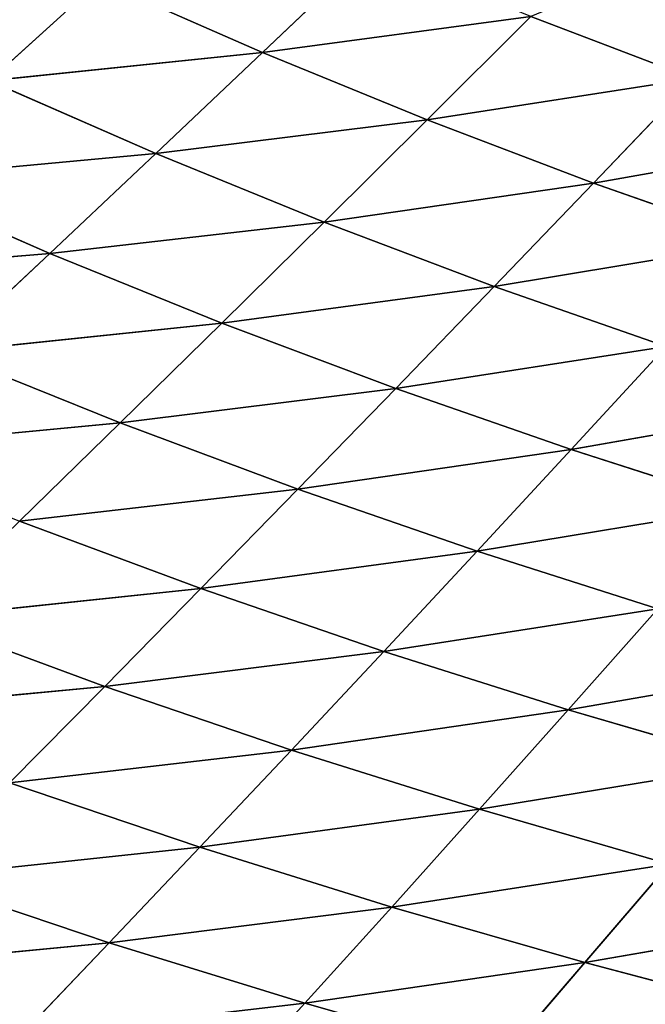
# Model space of a CAD drawing. Extents: x 0 to 605, y 0 to 400.
# Tile 232 of 256: x 176 to 192, y 55 to 80. Entities that reach past the tile are written whole.
import ezdxf

# ---------------------------------------------------------------- set-up
doc = ezdxf.new("R2010")
doc.units = 0
doc.header["$LTSCALE"] = 25.4
doc.layers.get('0').update_dxf_attribs({"linetype": 'CONTINUOUS'})

# ---------------------------------------------------------------- blocks, each defined once
blk = doc.blocks.new('ATLANTA610_-_S_STL')
at = {"color": 0}
for p, q in [((183.481, 55.342, 345.317), (176.244, 57.255, 346.16)), ((183.481, 55.342, 345.317), (176.244, 57.255, 346.16)), ((178.516, 55.135, 343.779), (176.244, 57.255, 346.16)), ((178.516, 55.135, 343.779), (176.244, 57.255, 346.16)), ((181.3, 57.468, 347.713), (183.481, 55.342, 345.317)), ((181.3, 57.468, 347.713), (183.481, 55.342, 345.317)), ((178.516, 55.135, 343.779), (171.229, 57.047, 344.485)), ((178.516, 55.135, 343.779), (171.229, 57.047, 344.485)), ((188.482, 55.553, 346.74), (183.481, 55.342, 345.317)), ((188.482, 55.553, 346.74), (183.481, 55.342, 345.317)), ((190.596, 53.535, 344.285), (188.482, 55.553, 346.74)), ((190.596, 53.535, 344.285), (188.482, 55.553, 346.74)), ((183.481, 55.342, 345.317), (178.516, 55.135, 343.779)), ((183.481, 55.342, 345.317), (178.516, 55.135, 343.779)), ((183.481, 55.342, 345.317), (185.688, 53.33, 342.876)), ((190.596, 53.535, 344.285), (183.481, 55.342, 345.317)), ((190.596, 53.535, 344.285), (183.481, 55.342, 345.317)), ((183.481, 55.342, 345.317), (185.688, 53.33, 342.876)), ((178.516, 55.135, 343.779), (173.591, 54.932, 342.123)), ((178.516, 55.135, 343.779), (173.591, 54.932, 342.123)), ((185.688, 53.33, 342.876), (178.516, 55.135, 343.779)), ((185.688, 53.33, 342.876), (178.516, 55.135, 343.779)), ((180.816, 53.13, 341.355), (178.516, 55.135, 343.779)), ((180.816, 53.13, 341.355), (178.516, 55.135, 343.779)), ((180.816, 53.13, 341.355), (173.591, 54.932, 342.123)), ((180.816, 53.13, 341.355), (173.591, 54.932, 342.123)), ((190.596, 53.535, 344.285), (195.534, 53.743, 345.586)), ((190.596, 53.535, 344.285), (195.534, 53.743, 345.586)), ((190.596, 53.535, 344.285), (185.688, 53.33, 342.876)), ((190.596, 53.535, 344.285), (185.688, 53.33, 342.876)), ((192.733, 51.627, 341.787), (190.596, 53.535, 344.285)), ((190.596, 53.535, 344.285), (197.576, 51.828, 343.075)), ((190.596, 53.535, 344.285), (197.576, 51.828, 343.075)), ((192.733, 51.627, 341.787), (190.596, 53.535, 344.285)), ((185.688, 53.33, 342.876), (180.816, 53.13, 341.355)), ((185.688, 53.33, 342.876), (180.816, 53.13, 341.355)), ((185.688, 53.33, 342.876), (187.92, 51.43, 340.393)), ((192.733, 51.627, 341.787), (185.688, 53.33, 342.876)), ((192.733, 51.627, 341.787), (185.688, 53.33, 342.876)), ((185.688, 53.33, 342.876), (187.92, 51.43, 340.393)), ((180.816, 53.13, 341.355), (175.983, 52.934, 339.718)), ((180.816, 53.13, 341.355), (175.983, 52.934, 339.718)), ((187.92, 51.43, 340.393), (180.816, 53.13, 341.355)), ((187.92, 51.43, 340.393), (180.816, 53.13, 341.355)), ((183.141, 51.237, 338.889), (180.816, 53.13, 341.355)), ((183.141, 51.237, 338.889), (180.816, 53.13, 341.355)), ((175.983, 52.934, 339.718), (178.401, 51.048, 337.272)), ((183.141, 51.237, 338.889), (175.983, 52.934, 339.718)), ((183.141, 51.237, 338.889), (175.983, 52.934, 339.718)), ((175.983, 52.934, 339.718), (178.401, 51.048, 337.272)), ((178.401, 51.048, 337.272), (171.196, 52.742, 337.962)), ((178.401, 51.048, 337.272), (171.196, 52.742, 337.962)), ((192.733, 51.627, 341.787), (187.92, 51.43, 340.393)), ((192.733, 51.627, 341.787), (187.92, 51.43, 340.393)), ((187.92, 51.43, 340.393), (183.141, 51.237, 338.889)), ((187.92, 51.43, 340.393), (183.141, 51.237, 338.889)), ((187.92, 51.43, 340.393), (190.173, 49.636, 337.869)), ((194.891, 49.825, 339.246), (187.92, 51.43, 340.393)), ((194.891, 49.825, 339.246), (187.92, 51.43, 340.393)), ((187.92, 51.43, 340.393), (190.173, 49.636, 337.869)), ((178.401, 51.048, 337.272), (173.705, 50.863, 335.54)), ((178.401, 51.048, 337.272), (173.705, 50.863, 335.54)), ((183.141, 51.237, 338.889), (178.401, 51.048, 337.272)), ((183.141, 51.237, 338.889), (178.401, 51.048, 337.272)), ((178.401, 51.048, 337.272), (180.843, 49.27, 334.788)), ((185.489, 49.451, 336.384), (178.401, 51.048, 337.272)), ((185.489, 49.451, 336.384), (178.401, 51.048, 337.272)), ((178.401, 51.048, 337.272), (180.843, 49.27, 334.788)), ((190.173, 49.636, 337.869), (183.141, 51.237, 338.889)), ((190.173, 49.636, 337.869), (183.141, 51.237, 338.889)), ((185.489, 49.451, 336.384), (183.141, 51.237, 338.889)), ((185.489, 49.451, 336.384), (183.141, 51.237, 338.889)), ((180.843, 49.27, 334.788), (173.705, 50.863, 335.54)), ((180.843, 49.27, 334.788), (173.705, 50.863, 335.54)), ((194.891, 49.825, 339.246), (190.173, 49.636, 337.869)), ((194.891, 49.825, 339.246), (190.173, 49.636, 337.869)), ((190.173, 49.636, 337.869), (185.489, 49.451, 336.384)), ((190.173, 49.636, 337.869), (185.489, 49.451, 336.384)), ((190.173, 49.636, 337.869), (192.448, 47.945, 335.305)), ((197.069, 48.125, 336.666), (190.173, 49.636, 337.869)), ((197.069, 48.125, 336.666), (190.173, 49.636, 337.869)), ((190.173, 49.636, 337.869), (192.448, 47.945, 335.305)), ((180.843, 49.27, 334.788), (176.24, 49.093, 333.08)), ((180.843, 49.27, 334.788), (176.24, 49.093, 333.08)), ((185.489, 49.451, 336.384), (180.843, 49.27, 334.788)), ((185.489, 49.451, 336.384), (180.843, 49.27, 334.788)), ((180.843, 49.27, 334.788), (183.307, 47.595, 332.267)), ((187.859, 47.768, 333.84), (180.843, 49.27, 334.788)), ((187.859, 47.768, 333.84), (180.843, 49.27, 334.788)), ((180.843, 49.27, 334.788), (183.307, 47.595, 332.267)), ((192.448, 47.945, 335.305), (185.489, 49.451, 336.384)), ((192.448, 47.945, 335.305), (185.489, 49.451, 336.384)), ((187.859, 47.768, 333.84), (185.489, 49.451, 336.384)), ((187.859, 47.768, 333.84), (185.489, 49.451, 336.384)), ((183.307, 47.595, 332.267), (176.24, 49.093, 333.08)), ((183.307, 47.595, 332.267), (176.24, 49.093, 333.08)), ((178.797, 47.427, 330.583), (176.24, 49.093, 333.08)), ((178.797, 47.427, 330.583), (176.24, 49.093, 333.08)), ((178.797, 47.427, 330.583), (171.684, 48.921, 331.255)), ((178.797, 47.427, 330.583), (171.684, 48.921, 331.255)), ((187.859, 47.768, 333.84), (183.307, 47.595, 332.267)), ((187.859, 47.768, 333.84), (183.307, 47.595, 332.267)), ((192.448, 47.945, 335.305), (187.859, 47.768, 333.84)), ((192.448, 47.945, 335.305), (187.859, 47.768, 333.84)), ((194.741, 46.352, 332.705), (187.859, 47.768, 333.84)), ((194.741, 46.352, 332.705), (187.859, 47.768, 333.84)), ((190.248, 46.184, 331.26), (187.859, 47.768, 333.84)), ((190.248, 46.184, 331.26), (187.859, 47.768, 333.84)), ((183.307, 47.595, 332.267), (178.797, 47.427, 330.583)), ((183.307, 47.595, 332.267), (178.797, 47.427, 330.583)), ((183.307, 47.595, 332.267), (185.791, 46.02, 329.71)), ((190.248, 46.184, 331.26), (183.307, 47.595, 332.267)), ((190.248, 46.184, 331.26), (183.307, 47.595, 332.267)), ((183.307, 47.595, 332.267), (185.791, 46.02, 329.71)), ((178.797, 47.427, 330.583), (174.333, 47.263, 328.786)), ((178.797, 47.427, 330.583), (174.333, 47.263, 328.786)), ((174.333, 47.263, 328.786), (177.005, 45.704, 326.283)), ((181.375, 45.86, 328.052), (174.333, 47.263, 328.786)), ((181.375, 45.86, 328.052), (174.333, 47.263, 328.786)), ((174.333, 47.263, 328.786), (177.005, 45.704, 326.283)), ((185.791, 46.02, 329.71), (178.797, 47.427, 330.583)), ((185.791, 46.02, 329.71), (178.797, 47.427, 330.583)), ((181.375, 45.86, 328.052), (178.797, 47.427, 330.583)), ((181.375, 45.86, 328.052), (178.797, 47.427, 330.583)), ((177.005, 45.704, 326.283), (169.921, 47.103, 326.872)), ((177.005, 45.704, 326.283), (169.921, 47.103, 326.872)), ((194.741, 46.352, 332.705), (190.248, 46.184, 331.26)), ((194.741, 46.352, 332.705), (190.248, 46.184, 331.26)), ((185.791, 46.02, 329.71), (181.375, 45.86, 328.052)), ((185.791, 46.02, 329.71), (181.375, 45.86, 328.052)), ((190.248, 46.184, 331.26), (185.791, 46.02, 329.71)), ((190.248, 46.184, 331.26), (185.791, 46.02, 329.71)), ((185.791, 46.02, 329.71), (188.294, 44.54, 327.119)), ((192.655, 44.695, 328.645), (185.791, 46.02, 329.71)), ((192.655, 44.695, 328.645), (185.791, 46.02, 329.71)), ((185.791, 46.02, 329.71), (188.294, 44.54, 327.119)), ((197.051, 44.854, 330.068), (190.248, 46.184, 331.26)), ((197.051, 44.854, 330.068), (190.248, 46.184, 331.26)), ((192.655, 44.695, 328.645), (190.248, 46.184, 331.26)), ((192.655, 44.695, 328.645), (190.248, 46.184, 331.26)), ((181.375, 45.86, 328.052), (177.005, 45.704, 326.283)), ((181.375, 45.86, 328.052), (177.005, 45.704, 326.283)), ((188.294, 44.54, 327.119), (181.375, 45.86, 328.052)), ((188.294, 44.54, 327.119), (181.375, 45.86, 328.052)), ((183.973, 44.388, 325.488), (181.375, 45.86, 328.052)), ((183.973, 44.388, 325.488), (181.375, 45.86, 328.052)), ((177.005, 45.704, 326.283), (172.684, 45.553, 324.4)), ((177.005, 45.704, 326.283), (172.684, 45.553, 324.4)), ((179.696, 44.241, 323.748), (172.684, 45.553, 324.4)), ((179.696, 44.241, 323.748), (172.684, 45.553, 324.4)), ((177.005, 45.704, 326.283), (179.696, 44.241, 323.748)), ((183.973, 44.388, 325.488), (177.005, 45.704, 326.283)), ((183.973, 44.388, 325.488), (177.005, 45.704, 326.283)), ((177.005, 45.704, 326.283), (179.696, 44.241, 323.748)), ((188.294, 44.54, 327.119), (183.973, 44.388, 325.488)), ((188.294, 44.54, 327.119), (183.973, 44.388, 325.488)), ((192.655, 44.695, 328.645), (188.294, 44.54, 327.119)), ((192.655, 44.695, 328.645), (188.294, 44.54, 327.119)), ((188.294, 44.54, 327.119), (190.814, 43.149, 324.495)), ((195.079, 43.296, 325.996), (188.294, 44.54, 327.119)), ((195.079, 43.296, 325.996), (188.294, 44.54, 327.119)), ((188.294, 44.54, 327.119), (190.814, 43.149, 324.495)), ((183.973, 44.388, 325.488), (179.696, 44.241, 323.748)), ((183.973, 44.388, 325.488), (179.696, 44.241, 323.748)), ((190.814, 43.149, 324.495), (183.973, 44.388, 325.488)), ((190.814, 43.149, 324.495), (183.973, 44.388, 325.488)), ((186.589, 43.006, 322.892), (183.973, 44.388, 325.488)), ((186.589, 43.006, 322.892), (183.973, 44.388, 325.488)), ((179.696, 44.241, 323.748), (175.467, 44.097, 321.897)), ((179.696, 44.241, 323.748), (175.467, 44.097, 321.897)), ((182.406, 42.867, 321.182), (175.467, 44.097, 321.897)), ((182.406, 42.867, 321.182), (175.467, 44.097, 321.897)), ((178.27, 42.732, 319.365), (175.467, 44.097, 321.897)), ((178.27, 42.732, 319.365), (175.467, 44.097, 321.897)), ((179.696, 44.241, 323.748), (182.406, 42.867, 321.182)), ((186.589, 43.006, 322.892), (179.696, 44.241, 323.748)), ((186.589, 43.006, 322.892), (179.696, 44.241, 323.748)), ((179.696, 44.241, 323.748), (182.406, 42.867, 321.182)), ((195.079, 43.296, 325.996), (190.814, 43.149, 324.495)), ((195.079, 43.296, 325.996), (190.814, 43.149, 324.495)), ((186.589, 43.006, 322.892), (182.406, 42.867, 321.182)), ((186.589, 43.006, 322.892), (182.406, 42.867, 321.182)), ((190.814, 43.149, 324.495), (186.589, 43.006, 322.892)), ((190.814, 43.149, 324.495), (186.589, 43.006, 322.892)), ((193.351, 41.845, 321.841), (186.589, 43.006, 322.892)), ((193.351, 41.845, 321.841), (186.589, 43.006, 322.892)), ((189.222, 41.71, 320.265), (186.589, 43.006, 322.892)), ((189.222, 41.71, 320.265), (186.589, 43.006, 322.892)), ((190.814, 43.149, 324.495), (193.351, 41.845, 321.841)), ((197.519, 41.983, 323.316), (190.814, 43.149, 324.495)), ((197.519, 41.983, 323.316), (190.814, 43.149, 324.495)), ((190.814, 43.149, 324.495), (193.351, 41.845, 321.841)), ((182.406, 42.867, 321.182), (178.27, 42.732, 319.365)), ((182.406, 42.867, 321.182), (178.27, 42.732, 319.365)), ((182.406, 42.867, 321.182), (185.134, 41.579, 318.587)), ((189.222, 41.71, 320.265), (182.406, 42.867, 321.182)), ((189.222, 41.71, 320.265), (182.406, 42.867, 321.182)), ((182.406, 42.867, 321.182), (185.134, 41.579, 318.587)), ((193.351, 41.845, 321.841), (189.222, 41.71, 320.265)), ((193.351, 41.845, 321.841), (189.222, 41.71, 320.265))]:
    blk.add_line(p, q, dxfattribs=at)
mesh = blk.add_polyface(dxfattribs=at)
corners = [(168.899, 59.284, 346.804), (176.244, 57.255, 346.16), (171.229, 57.047, 344.485)]
mesh.append_faces([[corners[k] for k in face] for face in [(0, 1, 2)]], dxfattribs={"color": 0})
mesh = blk.add_polyface(dxfattribs=at)
corners = [(176.244, 57.255, 346.16), (178.516, 55.135, 343.779), (171.229, 57.047, 344.485)]
mesh.append_faces([[corners[k] for k in face] for face in [(0, 1, 2)]], dxfattribs={"color": 0})
mesh = blk.add_polyface(dxfattribs=at)
corners = [(181.3, 57.468, 347.713), (183.481, 55.342, 345.317), (176.244, 57.255, 346.16)]
mesh.append_faces([[corners[k] for k in face] for face in [(0, 1, 2)]], dxfattribs={"color": 0})
mesh = blk.add_polyface(dxfattribs=at)
corners = [(176.244, 57.255, 346.16), (183.481, 55.342, 345.317), (178.516, 55.135, 343.779)]
mesh.append_faces([[corners[k] for k in face] for face in [(0, 1, 2)]], dxfattribs={"color": 0})
mesh = blk.add_polyface(dxfattribs=at)
corners = [(181.3, 57.468, 347.713), (188.482, 55.553, 346.74), (183.481, 55.342, 345.317)]
mesh.append_faces([[corners[k] for k in face] for face in [(0, 1, 2)]], dxfattribs={"color": 0})
mesh = blk.add_polyface(dxfattribs=at)
corners = [(171.229, 57.047, 344.485), (178.516, 55.135, 343.779), (173.591, 54.932, 342.123)]
mesh.append_faces([[corners[k] for k in face] for face in [(0, 1, 2)]], dxfattribs={"color": 0})
mesh = blk.add_polyface(dxfattribs=at)
corners = [(188.482, 55.553, 346.74), (190.596, 53.535, 344.285), (183.481, 55.342, 345.317)]
mesh.append_faces([[corners[k] for k in face] for face in [(0, 1, 2)]], dxfattribs={"color": 0})
mesh = blk.add_polyface(dxfattribs=at)
corners = [(188.482, 55.553, 346.74), (195.534, 53.743, 345.586), (190.596, 53.535, 344.285)]
mesh.append_faces([[corners[k] for k in face] for face in [(0, 1, 2)]], dxfattribs={"color": 0})
mesh = blk.add_polyface(dxfattribs=at)
corners = [(183.481, 55.342, 345.317), (185.688, 53.33, 342.876), (178.516, 55.135, 343.779)]
mesh.append_faces([[corners[k] for k in face] for face in [(0, 1, 2)]], dxfattribs={"color": 0})
mesh = blk.add_polyface(dxfattribs=at)
corners = [(183.481, 55.342, 345.317), (190.596, 53.535, 344.285), (185.688, 53.33, 342.876)]
mesh.append_faces([[corners[k] for k in face] for face in [(0, 1, 2)]], dxfattribs={"color": 0})
mesh = blk.add_polyface(dxfattribs=at)
corners = [(178.516, 55.135, 343.779), (180.816, 53.13, 341.355), (173.591, 54.932, 342.123)]
mesh.append_faces([[corners[k] for k in face] for face in [(0, 1, 2)]], dxfattribs={"color": 0})
mesh = blk.add_polyface(dxfattribs=at)
corners = [(178.516, 55.135, 343.779), (185.688, 53.33, 342.876), (180.816, 53.13, 341.355)]
mesh.append_faces([[corners[k] for k in face] for face in [(0, 1, 2)]], dxfattribs={"color": 0})
mesh = blk.add_polyface(dxfattribs=at)
corners = [(173.591, 54.932, 342.123), (180.816, 53.13, 341.355), (175.983, 52.934, 339.718)]
mesh.append_faces([[corners[k] for k in face] for face in [(0, 1, 2)]], dxfattribs={"color": 0})
mesh = blk.add_polyface(dxfattribs=at)
corners = [(195.534, 53.743, 345.586), (197.576, 51.828, 343.075), (190.596, 53.535, 344.285)]
mesh.append_faces([[corners[k] for k in face] for face in [(0, 1, 2)]], dxfattribs={"color": 0})
mesh = blk.add_polyface(dxfattribs=at)
corners = [(190.596, 53.535, 344.285), (192.733, 51.627, 341.787), (185.688, 53.33, 342.876)]
mesh.append_faces([[corners[k] for k in face] for face in [(0, 1, 2)]], dxfattribs={"color": 0})
mesh = blk.add_polyface(dxfattribs=at)
corners = [(190.596, 53.535, 344.285), (197.576, 51.828, 343.075), (192.733, 51.627, 341.787)]
mesh.append_faces([[corners[k] for k in face] for face in [(0, 1, 2)]], dxfattribs={"color": 0})
mesh = blk.add_polyface(dxfattribs=at)
corners = [(185.688, 53.33, 342.876), (187.92, 51.43, 340.393), (180.816, 53.13, 341.355)]
mesh.append_faces([[corners[k] for k in face] for face in [(0, 1, 2)]], dxfattribs={"color": 0})
mesh = blk.add_polyface(dxfattribs=at)
corners = [(185.688, 53.33, 342.876), (192.733, 51.627, 341.787), (187.92, 51.43, 340.393)]
mesh.append_faces([[corners[k] for k in face] for face in [(0, 1, 2)]], dxfattribs={"color": 0})
mesh = blk.add_polyface(dxfattribs=at)
corners = [(180.816, 53.13, 341.355), (183.141, 51.237, 338.889), (175.983, 52.934, 339.718)]
mesh.append_faces([[corners[k] for k in face] for face in [(0, 1, 2)]], dxfattribs={"color": 0})
mesh = blk.add_polyface(dxfattribs=at)
corners = [(180.816, 53.13, 341.355), (187.92, 51.43, 340.393), (183.141, 51.237, 338.889)]
mesh.append_faces([[corners[k] for k in face] for face in [(0, 1, 2)]], dxfattribs={"color": 0})
mesh = blk.add_polyface(dxfattribs=at)
corners = [(175.983, 52.934, 339.718), (178.401, 51.048, 337.272), (171.196, 52.742, 337.962)]
mesh.append_faces([[corners[k] for k in face] for face in [(0, 1, 2)]], dxfattribs={"color": 0})
mesh = blk.add_polyface(dxfattribs=at)
corners = [(175.983, 52.934, 339.718), (183.141, 51.237, 338.889), (178.401, 51.048, 337.272)]
mesh.append_faces([[corners[k] for k in face] for face in [(0, 1, 2)]], dxfattribs={"color": 0})
mesh = blk.add_polyface(dxfattribs=at)
corners = [(171.196, 52.742, 337.962), (178.401, 51.048, 337.272), (173.705, 50.863, 335.54)]
mesh.append_faces([[corners[k] for k in face] for face in [(0, 1, 2)]], dxfattribs={"color": 0})
mesh = blk.add_polyface(dxfattribs=at)
corners = [(192.733, 51.627, 341.787), (194.891, 49.825, 339.246), (187.92, 51.43, 340.393)]
mesh.append_faces([[corners[k] for k in face] for face in [(0, 1, 2)]], dxfattribs={"color": 0})
mesh = blk.add_polyface(dxfattribs=at)
corners = [(187.92, 51.43, 340.393), (190.173, 49.636, 337.869), (183.141, 51.237, 338.889)]
mesh.append_faces([[corners[k] for k in face] for face in [(0, 1, 2)]], dxfattribs={"color": 0})
mesh = blk.add_polyface(dxfattribs=at)
corners = [(187.92, 51.43, 340.393), (194.891, 49.825, 339.246), (190.173, 49.636, 337.869)]
mesh.append_faces([[corners[k] for k in face] for face in [(0, 1, 2)]], dxfattribs={"color": 0})
mesh = blk.add_polyface(dxfattribs=at)
corners = [(178.401, 51.048, 337.272), (180.843, 49.27, 334.788), (173.705, 50.863, 335.54)]
mesh.append_faces([[corners[k] for k in face] for face in [(0, 1, 2)]], dxfattribs={"color": 0})
mesh = blk.add_polyface(dxfattribs=at)
corners = [(183.141, 51.237, 338.889), (185.489, 49.451, 336.384), (178.401, 51.048, 337.272)]
mesh.append_faces([[corners[k] for k in face] for face in [(0, 1, 2)]], dxfattribs={"color": 0})
mesh = blk.add_polyface(dxfattribs=at)
corners = [(178.401, 51.048, 337.272), (185.489, 49.451, 336.384), (180.843, 49.27, 334.788)]
mesh.append_faces([[corners[k] for k in face] for face in [(0, 1, 2)]], dxfattribs={"color": 0})
mesh = blk.add_polyface(dxfattribs=at)
corners = [(183.141, 51.237, 338.889), (190.173, 49.636, 337.869), (185.489, 49.451, 336.384)]
mesh.append_faces([[corners[k] for k in face] for face in [(0, 1, 2)]], dxfattribs={"color": 0})
mesh = blk.add_polyface(dxfattribs=at)
corners = [(173.705, 50.863, 335.54), (180.843, 49.27, 334.788), (176.24, 49.093, 333.08)]
mesh.append_faces([[corners[k] for k in face] for face in [(0, 1, 2)]], dxfattribs={"color": 0})
mesh = blk.add_polyface(dxfattribs=at)
corners = [(194.891, 49.825, 339.246), (197.069, 48.125, 336.666), (190.173, 49.636, 337.869)]
mesh.append_faces([[corners[k] for k in face] for face in [(0, 1, 2)]], dxfattribs={"color": 0})
mesh = blk.add_polyface(dxfattribs=at)
corners = [(190.173, 49.636, 337.869), (192.448, 47.945, 335.305), (185.489, 49.451, 336.384)]
mesh.append_faces([[corners[k] for k in face] for face in [(0, 1, 2)]], dxfattribs={"color": 0})
mesh = blk.add_polyface(dxfattribs=at)
corners = [(190.173, 49.636, 337.869), (197.069, 48.125, 336.666), (192.448, 47.945, 335.305)]
mesh.append_faces([[corners[k] for k in face] for face in [(0, 1, 2)]], dxfattribs={"color": 0})
mesh = blk.add_polyface(dxfattribs=at)
corners = [(180.843, 49.27, 334.788), (183.307, 47.595, 332.267), (176.24, 49.093, 333.08)]
mesh.append_faces([[corners[k] for k in face] for face in [(0, 1, 2)]], dxfattribs={"color": 0})
mesh = blk.add_polyface(dxfattribs=at)
corners = [(185.489, 49.451, 336.384), (187.859, 47.768, 333.84), (180.843, 49.27, 334.788)]
mesh.append_faces([[corners[k] for k in face] for face in [(0, 1, 2)]], dxfattribs={"color": 0})
mesh = blk.add_polyface(dxfattribs=at)
corners = [(180.843, 49.27, 334.788), (187.859, 47.768, 333.84), (183.307, 47.595, 332.267)]
mesh.append_faces([[corners[k] for k in face] for face in [(0, 1, 2)]], dxfattribs={"color": 0})
mesh = blk.add_polyface(dxfattribs=at)
corners = [(185.489, 49.451, 336.384), (192.448, 47.945, 335.305), (187.859, 47.768, 333.84)]
mesh.append_faces([[corners[k] for k in face] for face in [(0, 1, 2)]], dxfattribs={"color": 0})
mesh = blk.add_polyface(dxfattribs=at)
corners = [(176.24, 49.093, 333.08), (178.797, 47.427, 330.583), (171.684, 48.921, 331.255)]
mesh.append_faces([[corners[k] for k in face] for face in [(0, 1, 2)]], dxfattribs={"color": 0})
mesh = blk.add_polyface(dxfattribs=at)
corners = [(176.24, 49.093, 333.08), (183.307, 47.595, 332.267), (178.797, 47.427, 330.583)]
mesh.append_faces([[corners[k] for k in face] for face in [(0, 1, 2)]], dxfattribs={"color": 0})
mesh = blk.add_polyface(dxfattribs=at)
corners = [(171.684, 48.921, 331.255), (178.797, 47.427, 330.583), (174.333, 47.263, 328.786)]
mesh.append_faces([[corners[k] for k in face] for face in [(0, 1, 2)]], dxfattribs={"color": 0})
mesh = blk.add_polyface(dxfattribs=at)
corners = [(187.859, 47.768, 333.84), (190.248, 46.184, 331.26), (183.307, 47.595, 332.267)]
mesh.append_faces([[corners[k] for k in face] for face in [(0, 1, 2)]], dxfattribs={"color": 0})
mesh = blk.add_polyface(dxfattribs=at)
corners = [(192.448, 47.945, 335.305), (194.741, 46.352, 332.705), (187.859, 47.768, 333.84)]
mesh.append_faces([[corners[k] for k in face] for face in [(0, 1, 2)]], dxfattribs={"color": 0})
mesh = blk.add_polyface(dxfattribs=at)
corners = [(187.859, 47.768, 333.84), (194.741, 46.352, 332.705), (190.248, 46.184, 331.26)]
mesh.append_faces([[corners[k] for k in face] for face in [(0, 1, 2)]], dxfattribs={"color": 0})
mesh = blk.add_polyface(dxfattribs=at)
corners = [(183.307, 47.595, 332.267), (185.791, 46.02, 329.71), (178.797, 47.427, 330.583)]
mesh.append_faces([[corners[k] for k in face] for face in [(0, 1, 2)]], dxfattribs={"color": 0})
mesh = blk.add_polyface(dxfattribs=at)
corners = [(183.307, 47.595, 332.267), (190.248, 46.184, 331.26), (185.791, 46.02, 329.71)]
mesh.append_faces([[corners[k] for k in face] for face in [(0, 1, 2)]], dxfattribs={"color": 0})
mesh = blk.add_polyface(dxfattribs=at)
corners = [(174.333, 47.263, 328.786), (177.005, 45.704, 326.283), (169.921, 47.103, 326.872)]
mesh.append_faces([[corners[k] for k in face] for face in [(0, 1, 2)]], dxfattribs={"color": 0})
mesh = blk.add_polyface(dxfattribs=at)
corners = [(178.797, 47.427, 330.583), (181.375, 45.86, 328.052), (174.333, 47.263, 328.786)]
mesh.append_faces([[corners[k] for k in face] for face in [(0, 1, 2)]], dxfattribs={"color": 0})
mesh = blk.add_polyface(dxfattribs=at)
corners = [(174.333, 47.263, 328.786), (181.375, 45.86, 328.052), (177.005, 45.704, 326.283)]
mesh.append_faces([[corners[k] for k in face] for face in [(0, 1, 2)]], dxfattribs={"color": 0})
mesh = blk.add_polyface(dxfattribs=at)
corners = [(178.797, 47.427, 330.583), (185.791, 46.02, 329.71), (181.375, 45.86, 328.052)]
mesh.append_faces([[corners[k] for k in face] for face in [(0, 1, 2)]], dxfattribs={"color": 0})
mesh = blk.add_polyface(dxfattribs=at)
corners = [(169.921, 47.103, 326.872), (177.005, 45.704, 326.283), (172.684, 45.553, 324.4)]
mesh.append_faces([[corners[k] for k in face] for face in [(0, 1, 2)]], dxfattribs={"color": 0})
mesh = blk.add_polyface(dxfattribs=at)
corners = [(194.741, 46.352, 332.705), (197.051, 44.854, 330.068), (190.248, 46.184, 331.26)]
mesh.append_faces([[corners[k] for k in face] for face in [(0, 1, 2)]], dxfattribs={"color": 0})
mesh = blk.add_polyface(dxfattribs=at)
corners = [(185.791, 46.02, 329.71), (188.294, 44.54, 327.119), (181.375, 45.86, 328.052)]
mesh.append_faces([[corners[k] for k in face] for face in [(0, 1, 2)]], dxfattribs={"color": 0})
mesh = blk.add_polyface(dxfattribs=at)
corners = [(190.248, 46.184, 331.26), (192.655, 44.695, 328.645), (185.791, 46.02, 329.71)]
mesh.append_faces([[corners[k] for k in face] for face in [(0, 1, 2)]], dxfattribs={"color": 0})
mesh = blk.add_polyface(dxfattribs=at)
corners = [(185.791, 46.02, 329.71), (192.655, 44.695, 328.645), (188.294, 44.54, 327.119)]
mesh.append_faces([[corners[k] for k in face] for face in [(0, 1, 2)]], dxfattribs={"color": 0})
mesh = blk.add_polyface(dxfattribs=at)
corners = [(190.248, 46.184, 331.26), (197.051, 44.854, 330.068), (192.655, 44.695, 328.645)]
mesh.append_faces([[corners[k] for k in face] for face in [(0, 1, 2)]], dxfattribs={"color": 0})
mesh = blk.add_polyface(dxfattribs=at)
corners = [(181.375, 45.86, 328.052), (183.973, 44.388, 325.488), (177.005, 45.704, 326.283)]
mesh.append_faces([[corners[k] for k in face] for face in [(0, 1, 2)]], dxfattribs={"color": 0})
mesh = blk.add_polyface(dxfattribs=at)
corners = [(181.375, 45.86, 328.052), (188.294, 44.54, 327.119), (183.973, 44.388, 325.488)]
mesh.append_faces([[corners[k] for k in face] for face in [(0, 1, 2)]], dxfattribs={"color": 0})
mesh = blk.add_polyface(dxfattribs=at)
corners = [(177.005, 45.704, 326.283), (179.696, 44.241, 323.748), (172.684, 45.553, 324.4)]
mesh.append_faces([[corners[k] for k in face] for face in [(0, 1, 2)]], dxfattribs={"color": 0})
mesh = blk.add_polyface(dxfattribs=at)
corners = [(172.684, 45.553, 324.4), (179.696, 44.241, 323.748), (175.467, 44.097, 321.897)]
mesh.append_faces([[corners[k] for k in face] for face in [(0, 1, 2)]], dxfattribs={"color": 0})
mesh = blk.add_polyface(dxfattribs=at)
corners = [(177.005, 45.704, 326.283), (183.973, 44.388, 325.488), (179.696, 44.241, 323.748)]
mesh.append_faces([[corners[k] for k in face] for face in [(0, 1, 2)]], dxfattribs={"color": 0})
mesh = blk.add_polyface(dxfattribs=at)
corners = [(188.294, 44.54, 327.119), (190.814, 43.149, 324.495), (183.973, 44.388, 325.488)]
mesh.append_faces([[corners[k] for k in face] for face in [(0, 1, 2)]], dxfattribs={"color": 0})
mesh = blk.add_polyface(dxfattribs=at)
corners = [(192.655, 44.695, 328.645), (195.079, 43.296, 325.996), (188.294, 44.54, 327.119)]
mesh.append_faces([[corners[k] for k in face] for face in [(0, 1, 2)]], dxfattribs={"color": 0})
mesh = blk.add_polyface(dxfattribs=at)
corners = [(188.294, 44.54, 327.119), (195.079, 43.296, 325.996), (190.814, 43.149, 324.495)]
mesh.append_faces([[corners[k] for k in face] for face in [(0, 1, 2)]], dxfattribs={"color": 0})
mesh = blk.add_polyface(dxfattribs=at)
corners = [(183.973, 44.388, 325.488), (186.589, 43.006, 322.892), (179.696, 44.241, 323.748)]
mesh.append_faces([[corners[k] for k in face] for face in [(0, 1, 2)]], dxfattribs={"color": 0})
mesh = blk.add_polyface(dxfattribs=at)
corners = [(183.973, 44.388, 325.488), (190.814, 43.149, 324.495), (186.589, 43.006, 322.892)]
mesh.append_faces([[corners[k] for k in face] for face in [(0, 1, 2)]], dxfattribs={"color": 0})
mesh = blk.add_polyface(dxfattribs=at)
corners = [(175.467, 44.097, 321.897), (178.27, 42.732, 319.365), (171.292, 43.959, 319.933)]
mesh.append_faces([[corners[k] for k in face] for face in [(0, 1, 2)]], dxfattribs={"color": 0})
mesh = blk.add_polyface(dxfattribs=at)
corners = [(179.696, 44.241, 323.748), (182.406, 42.867, 321.182), (175.467, 44.097, 321.897)]
mesh.append_faces([[corners[k] for k in face] for face in [(0, 1, 2)]], dxfattribs={"color": 0})
mesh = blk.add_polyface(dxfattribs=at)
corners = [(175.467, 44.097, 321.897), (182.406, 42.867, 321.182), (178.27, 42.732, 319.365)]
mesh.append_faces([[corners[k] for k in face] for face in [(0, 1, 2)]], dxfattribs={"color": 0})
mesh = blk.add_polyface(dxfattribs=at)
corners = [(179.696, 44.241, 323.748), (186.589, 43.006, 322.892), (182.406, 42.867, 321.182)]
mesh.append_faces([[corners[k] for k in face] for face in [(0, 1, 2)]], dxfattribs={"color": 0})
mesh = blk.add_polyface(dxfattribs=at)
corners = [(195.079, 43.296, 325.996), (197.519, 41.983, 323.316), (190.814, 43.149, 324.495)]
mesh.append_faces([[corners[k] for k in face] for face in [(0, 1, 2)]], dxfattribs={"color": 0})
mesh = blk.add_polyface(dxfattribs=at)
corners = [(186.589, 43.006, 322.892), (189.222, 41.71, 320.265), (182.406, 42.867, 321.182)]
mesh.append_faces([[corners[k] for k in face] for face in [(0, 1, 2)]], dxfattribs={"color": 0})
mesh = blk.add_polyface(dxfattribs=at)
corners = [(190.814, 43.149, 324.495), (193.351, 41.845, 321.841), (186.589, 43.006, 322.892)]
mesh.append_faces([[corners[k] for k in face] for face in [(0, 1, 2)]], dxfattribs={"color": 0})
mesh = blk.add_polyface(dxfattribs=at)
corners = [(186.589, 43.006, 322.892), (193.351, 41.845, 321.841), (189.222, 41.71, 320.265)]
mesh.append_faces([[corners[k] for k in face] for face in [(0, 1, 2)]], dxfattribs={"color": 0})
mesh = blk.add_polyface(dxfattribs=at)
corners = [(190.814, 43.149, 324.495), (197.519, 41.983, 323.316), (193.351, 41.845, 321.841)]
mesh.append_faces([[corners[k] for k in face] for face in [(0, 1, 2)]], dxfattribs={"color": 0})
mesh = blk.add_polyface(dxfattribs=at)
corners = [(182.406, 42.867, 321.182), (185.134, 41.579, 318.587), (178.27, 42.732, 319.365)]
mesh.append_faces([[corners[k] for k in face] for face in [(0, 1, 2)]], dxfattribs={"color": 0})
mesh = blk.add_polyface(dxfattribs=at)
corners = [(182.406, 42.867, 321.182), (189.222, 41.71, 320.265), (185.134, 41.579, 318.587)]
mesh.append_faces([[corners[k] for k in face] for face in [(0, 1, 2)]], dxfattribs={"color": 0})
mesh = blk.add_polyface(dxfattribs=at)
corners = [(193.351, 41.845, 321.841), (198.473, 39.475, 316.442), (189.222, 41.71, 320.265)]
mesh.append_faces([[corners[k] for k in face] for face in [(0, 1, 2)]], dxfattribs={"color": 0})

msp = doc.modelspace()

# ---------------------------------------------------------------- block references
at = {"color": 254, "extrusion": (0, -1, 5.55112e-17)}
msp.add_blockref('ATLANTA610_-_S_STL', (-0.269, -0.066, -399.883), dxfattribs=at)

doc.saveas('drawing.dxf')
